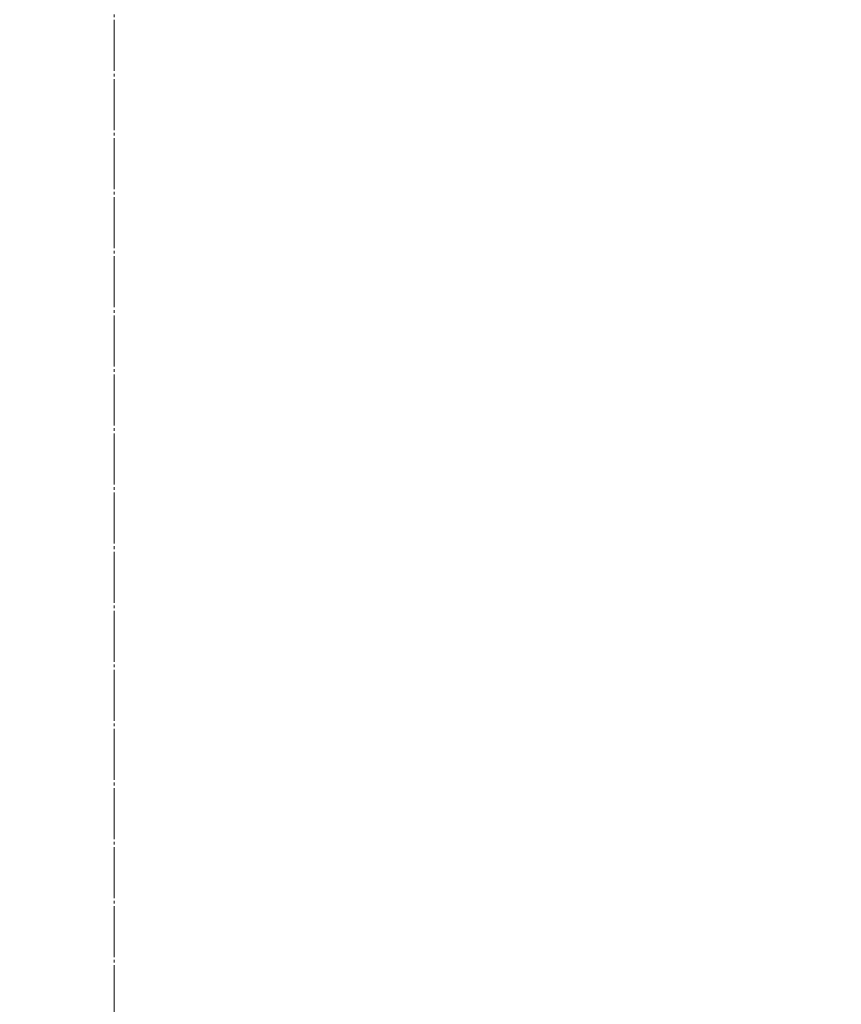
# Model space of a CAD drawing. Header units: millimetres. Extents: x -4428 to 3866, y -3426 to 3855.
# Tile 138 of 191: x 2429 to 2887, y -1822 to -1274. Entities that reach past the tile are written whole.
import ezdxf

# ---------------------------------------------------------------- set-up
doc = ezdxf.new("R2010")
doc.units = ezdxf.units.MM
for name, pattern in [('K5LT_AXLED', [32.912189, 28.412189, -1.5, 1.5, -1.5]), ('K5LT_BASIC', [0]), ('K5LT_THIN', [0])]:
    doc.linetypes.add(name, pattern=pattern)
doc.layers.add('Системный слой', color=7, linetype='Continuous')
doc.styles.add('KDIMTEXTSTYLE', font='GOST_AU.SHX', dxfattribs={"width": 0.96, "oblique": 15, "height": 5})
doc.dimstyles.new('KDIMSTYLE (1.00)', dxfattribs={"dimtxt": 5, "dimasz": 1, "dimexe": 2, "dimexo": 0, "dimgap": 1, "dimtad": 1, "dimtxsty": 'KDIMTEXTSTYLE', "dimsah": 1, "dimcen": 0, "dimdle": 1, "dimadec": 0, "dimazin": 0, "dimtfac": 0.667, "dimtmove": 0, "dimatfit": 3, "dimfxl": 1, "dimtvp": 1, "dimtolj": 1, "dimtzin": 0, "dimarcsym": 0})

# ---------------------------------------------------------------- blocks, each defined once
blk = doc.blocks.new('KDIMARROW_01')
at = {"layer": 'Системный слой'}
blk.add_hatch(color=0, dxfattribs=at).paths.add_polyline_path([(0, 0), (-5, 0.66), (-4.5, 0), (-5, -0.66)])
at = {"layer": 'Системный слой', "color": 0, "linetype": 'K5LT_THIN', "lineweight": 20}
for p, q in [((-4.5, 0), (-5, 0.66)), ((-5, 0.66), (0, 0)), ((0, 0), (-5, -0.66)), ((-5, -0.66), (-4.5, 0)), ((0, 0), (-1, 0))]:
    blk.add_line(p, q, dxfattribs=at)
blk = doc.blocks.new('U20')
at = {"layer": 'Системный слой', "color": 30, "linetype": 'K5LT_AXLED', "lineweight": 20, "true_color": 0xff8000}
blk.add_line((2481.93, -1894.95), (2481.93, -797.95), dxfattribs=at)
blk = doc.blocks.new('U16')
at = {"layer": 'Системный слой', "color": 150, "linetype": 'K5LT_BASIC', "lineweight": 40, "true_color": 0x0080ff}
for radius, start, end in [(1090.5, 331.22113, 166.2093), (1090, 88.42285, 166.19865), (1090, 331.20669, 91.57715)]:
    blk.add_arc((2481.93, -1894.95), radius, start, end, dxfattribs=at)
at = {"layer": 'Системный слой'}
blk.add_blockref('U20', (0, 0), dxfattribs=at)

msp = doc.modelspace()

# ---------------------------------------------------------------- block references
at = {"layer": 'Системный слой'}
msp.add_blockref('U16', (0, 0), dxfattribs=at)

# ---------------------------------------------------------------- dimensions: what is measured, and where the dimension line sits
at = {"layer": 'Системный слой', "color": 7}
msp.add_linear_dim(base=(3576.931, -3423.906), p1=(1097.431, -956.955), p2=(3576.931, -1894.955), location=(2337.181, -3423.906), dimstyle='KDIMSTYLE (1.00)', override={"dimexo": 0, "dimpost": '\\H75.0;\\W0.965;\\Q15;<>', "dimblk1": 'KDIMARROW_01', "dimblk2": 'KDIMARROW_01', "dimse1": 0, "dimse2": 0, "dimclrt": 7, "dimtolj": 1}, dxfattribs=at).render()

doc.saveas('drawing.dxf')
